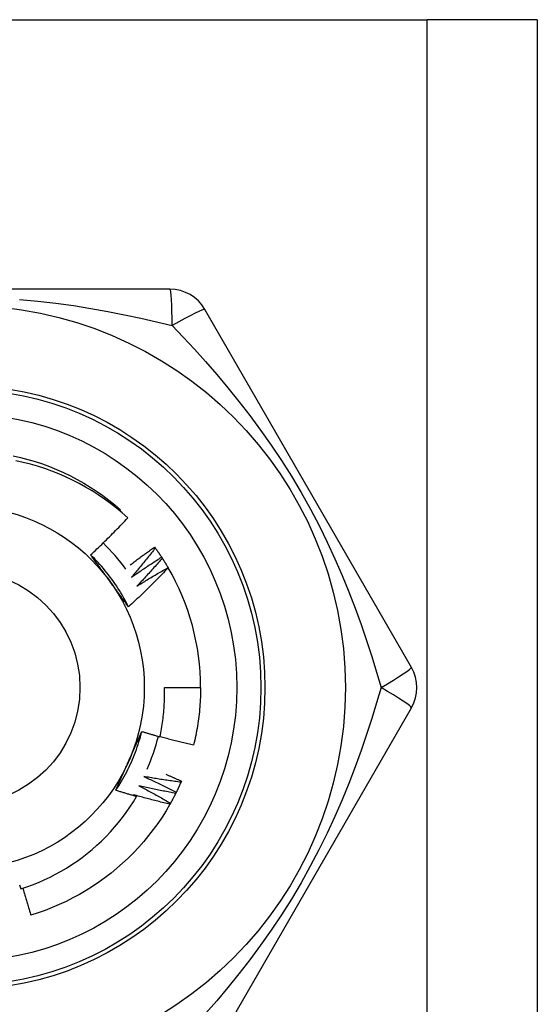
# Model space of a CAD drawing. Header units: inches. Extents: x 2 to 121, y 2 to 79.
# Tile 55 of 97: x 33.901 to 34.215, y 54.401 to 54.999. Entities that reach past the tile are written whole.
import ezdxf

# ---------------------------------------------------------------- set-up
doc = ezdxf.new("R2010")
doc.units = ezdxf.units.IN
doc.header["$LTSCALE"] = 7.278232
doc.header["$MEASUREMENT"] = 0
doc.layers.add('Visible Edges(ANSI)', color=7, linetype='Continuous', lineweight=25)
doc.layers.add('Visible Tangent Edges(ANSI)', color=7, linetype='Continuous', lineweight=25)

msp = doc.modelspace()

# ---------------------------------------------------------------- linework, layer by layer
at = {"layer": 'Visible Edges(ANSI)'}
for p, q in [((33.58455, 54.99882), (34.14814, 54.99882)), ((34.21495, 54.99882), (34.14814, 54.99882)), ((34.21495, 54.99882), (34.21495, 28.54625)), ((33.99183, 54.8352), (33.74086, 54.8352)), ((34.13847, 54.60565), (34.01298, 54.82299)), ((33.96129, 54.70069), (33.96184, 54.70133)), ((33.98246, 54.67874), (33.9829, 54.67814)), ((33.98673, 54.6726), (33.98714, 54.67197)), ((33.99068, 54.66625), (33.99074, 54.66614)), ((33.98845, 54.59343), (34.01043, 54.59343)), ((34.01298, 54.36388), (34.13847, 54.58122)), ((33.99878, 54.53668), (33.99848, 54.53599)), ((33.99566, 54.52988), (33.99532, 54.52921)), ((33.96969, 54.52839), (33.97157, 54.52728)), ((33.99218, 54.52325), (33.99182, 54.5226))]:
    msp.add_line(p, q, dxfattribs=at)
at = {"layer": 'Visible Edges(ANSI)', "flags": 128}
for points in [[(33.89663, 54.73419), (33.90112, 54.73314), (33.90558, 54.73195), (33.91, 54.73061), (33.91437, 54.72914), (33.9187, 54.72753), (33.92297, 54.72579), (33.92718, 54.72392), (33.93134, 54.72191), (33.93543, 54.71978), (33.93945, 54.71751), (33.94339, 54.71512), (33.94726, 54.71261), (33.95104, 54.70997), (33.95473, 54.70721), (33.95834, 54.70433), (33.96184, 54.70133)], [(33.96617, 54.6964), (33.96277, 54.69943), (33.95928, 54.70234), (33.95571, 54.70514), (33.95204, 54.70781), (33.9483, 54.71038), (33.94448, 54.71282), (33.94058, 54.71513), (33.93661, 54.71733), (33.93256, 54.71939), (33.92845, 54.72133), (33.92428, 54.72314), (33.92004, 54.72482), (33.91576, 54.72635), (33.91144, 54.72775), (33.90707, 54.72901), (33.90267, 54.73012), (33.89825, 54.73109)], [(33.94362, 54.67398), (33.94459, 54.67488), (33.94556, 54.67579), (33.94653, 54.6767), (33.94749, 54.67761), (33.94845, 54.67852), (33.94941, 54.67944), (33.95036, 54.68036), (33.95131, 54.68128), (33.95226, 54.68221), (33.95321, 54.68313), (33.95415, 54.68406), (33.95509, 54.685), (33.95603, 54.68593), (33.95697, 54.68687), (33.9579, 54.68781), (33.95883, 54.68876), (33.95976, 54.6897), (33.96068, 54.69065), (33.9616, 54.69161), (33.96252, 54.69256), (33.96344, 54.69352), (33.96435, 54.69448), (33.96526, 54.69544), (33.96617, 54.6964)], [(33.9677, 54.66785), (33.9683, 54.66831), (33.96891, 54.66878), (33.96952, 54.66924), (33.97013, 54.6697), (33.97074, 54.67016), (33.97135, 54.67062), (33.97196, 54.67108), (33.97257, 54.67154), (33.97318, 54.672), (33.97379, 54.67246), (33.97441, 54.67291), (33.97502, 54.67337), (33.97564, 54.67382), (33.97626, 54.67427), (33.97687, 54.67472), (33.97749, 54.67517), (33.97811, 54.67562), (33.97873, 54.67607), (33.97935, 54.67652), (33.97997, 54.67697), (33.98059, 54.67741), (33.98121, 54.67786), (33.98184, 54.6783), (33.98246, 54.67874)], [(33.96665, 54.64241), (33.96592, 54.64387), (33.96516, 54.64533), (33.96439, 54.64677), (33.9636, 54.6482), (33.96278, 54.64962), (33.96195, 54.65103), (33.96109, 54.65242), (33.96021, 54.6538), (33.95932, 54.65517), (33.9584, 54.65653), (33.95747, 54.65787), (33.95651, 54.6592), (33.95554, 54.66052), (33.95455, 54.66182), (33.95353, 54.66311), (33.9525, 54.66438), (33.95146, 54.66563), (33.95039, 54.66687), (33.94931, 54.6681), (33.9482, 54.66931), (33.94708, 54.6705), (33.94595, 54.67168), (33.94479, 54.67284), (33.94362, 54.67398)], [(33.95525, 54.65803), (33.95477, 54.6587), (33.95428, 54.65937), (33.95379, 54.66004), (33.95331, 54.66071), (33.95282, 54.66138), (33.95233, 54.66204), (33.95185, 54.66271), (33.95136, 54.66338), (33.95088, 54.66405), (33.9504, 54.66471), (33.94991, 54.66538), (33.94943, 54.66604), (33.94894, 54.6667), (33.94846, 54.66737), (33.94798, 54.66803), (33.94749, 54.66869), (33.94701, 54.66936), (33.94652, 54.67002), (33.94604, 54.67068), (33.94556, 54.67134), (33.94507, 54.672), (33.94459, 54.67266), (33.94411, 54.67332), (33.94362, 54.67398)], [(33.9829, 54.67814), (33.98232, 54.67739), (33.98173, 54.67664), (33.98114, 54.67589), (33.98055, 54.67514), (33.97996, 54.67439), (33.97937, 54.67365), (33.97877, 54.6729), (33.97818, 54.67216), (33.97758, 54.67142), (33.97698, 54.67068), (33.97638, 54.66994), (33.97578, 54.6692), (33.97518, 54.66846), (33.97457, 54.66772), (33.97397, 54.66699), (33.97336, 54.66625), (33.97275, 54.66552), (33.97214, 54.66478), (33.97153, 54.66405), (33.97091, 54.66332), (33.9703, 54.66259), (33.96968, 54.66187), (33.96906, 54.66114), (33.96844, 54.66041)], [(33.96844, 54.66041), (33.96919, 54.66094), (33.96995, 54.66146), (33.9707, 54.66198), (33.97145, 54.6625), (33.97221, 54.66302), (33.97296, 54.66354), (33.97372, 54.66406), (33.97447, 54.66457), (33.97523, 54.66508), (33.97599, 54.6656), (33.97675, 54.66611), (33.97751, 54.66661), (33.97828, 54.66712), (33.97904, 54.66763), (33.9798, 54.66813), (33.98057, 54.66863), (33.98134, 54.66913), (33.9821, 54.66963), (33.98287, 54.67013), (33.98364, 54.67063), (33.98441, 54.67112), (33.98519, 54.67162), (33.98596, 54.67211), (33.98673, 54.6726)], [(33.9829, 54.67814), (33.98307, 54.67791), (33.98323, 54.67768), (33.9834, 54.67746), (33.98356, 54.67723), (33.98372, 54.677), (33.98388, 54.67677), (33.98405, 54.67654), (33.98421, 54.67631), (33.98437, 54.67608), (33.98453, 54.67585), (33.98469, 54.67562), (33.98485, 54.67539), (33.98501, 54.67516), (33.98517, 54.67493), (33.98532, 54.6747), (33.98548, 54.67447), (33.98564, 54.67423), (33.9858, 54.674), (33.98595, 54.67377), (33.98611, 54.67354), (33.98626, 54.6733), (33.98642, 54.67307), (33.98657, 54.67283), (33.98673, 54.6726)], [(33.98714, 54.67197), (33.98652, 54.67126), (33.98589, 54.67054), (33.98527, 54.66982), (33.98464, 54.6691), (33.98401, 54.66839), (33.98338, 54.66767), (33.98275, 54.66696), (33.98211, 54.66625), (33.98148, 54.66554), (33.98084, 54.66483), (33.9802, 54.66412), (33.97956, 54.66341), (33.97892, 54.66271), (33.97828, 54.662), (33.97764, 54.6613), (33.97699, 54.6606), (33.97635, 54.6599), (33.9757, 54.6592), (33.97505, 54.6585), (33.9744, 54.6578), (33.97375, 54.65711), (33.97309, 54.65641), (33.97244, 54.65572), (33.97178, 54.65502)], [(33.98714, 54.67197), (33.98729, 54.67174), (33.98745, 54.6715), (33.9876, 54.67127), (33.98775, 54.67103), (33.9879, 54.6708), (33.98805, 54.67056), (33.9882, 54.67032), (33.98835, 54.67008), (33.9885, 54.66985), (33.98865, 54.66961), (33.9888, 54.66937), (33.98894, 54.66913), (33.98909, 54.66889), (33.98924, 54.66865), (33.98938, 54.66841), (33.98953, 54.66817), (33.98967, 54.66793), (33.98982, 54.66769), (33.98996, 54.66745), (33.9901, 54.66721), (33.99025, 54.66697), (33.99039, 54.66673), (33.99053, 54.66649), (33.99067, 54.66624)], [(33.99074, 54.66614), (33.98977, 54.66512), (33.9888, 54.6641), (33.98782, 54.66309), (33.98684, 54.66207), (33.98586, 54.66106), (33.98487, 54.66006), (33.98388, 54.65905), (33.98289, 54.65805), (33.9819, 54.65705), (33.9809, 54.65605), (33.9799, 54.65506), (33.9789, 54.65407), (33.97789, 54.65308), (33.97689, 54.6521), (33.97588, 54.65112), (33.97486, 54.65014), (33.97384, 54.64916), (33.97283, 54.64819), (33.9718, 54.64722), (33.97078, 54.64625), (33.96975, 54.64528), (33.96872, 54.64432), (33.96768, 54.64336), (33.96665, 54.64241)], [(33.97178, 54.65502), (33.97256, 54.65551), (33.97334, 54.65599), (33.97412, 54.65648), (33.97489, 54.65696), (33.97567, 54.65743), (33.97646, 54.65791), (33.97724, 54.65839), (33.97802, 54.65886), (33.9788, 54.65934), (33.97959, 54.65981), (33.98038, 54.66028), (33.98116, 54.66075), (33.98195, 54.66121), (33.98274, 54.66168), (33.98353, 54.66214), (33.98432, 54.6626), (33.98511, 54.66306), (33.9859, 54.66352), (33.9867, 54.66398), (33.98749, 54.66444), (33.98829, 54.66489), (33.98908, 54.66535), (33.98988, 54.6658), (33.99068, 54.66625)], [(33.96665, 54.64241), (33.96617, 54.64305), (33.9657, 54.6437), (33.96522, 54.64435), (33.96475, 54.64499), (33.96428, 54.64564), (33.9638, 54.64629), (33.96333, 54.64693), (33.96286, 54.64758), (33.96238, 54.64823), (33.96191, 54.64888), (33.96144, 54.64953), (33.96096, 54.65018), (33.96049, 54.65083), (33.96001, 54.65148), (33.95954, 54.65213), (33.95906, 54.65279), (33.95859, 54.65344), (33.95811, 54.65409), (33.95764, 54.65475), (33.95716, 54.6554), (33.95669, 54.65606), (33.95621, 54.65671), (33.95573, 54.65737), (33.95525, 54.65803)], [(33.98572, 54.56355), (33.98598, 54.56477), (33.98623, 54.566), (33.98647, 54.56724), (33.98669, 54.56847), (33.9869, 54.56971), (33.98709, 54.57095), (33.98728, 54.57219), (33.98745, 54.57343), (33.98761, 54.57467), (33.98775, 54.57592), (33.98789, 54.57716), (33.98801, 54.57841), (33.98812, 54.57966), (33.98821, 54.58091), (33.98829, 54.58216), (33.98836, 54.58341), (33.98842, 54.58466), (33.98846, 54.58591), (33.98849, 54.58717), (33.98851, 54.58842), (33.98852, 54.58967), (33.98851, 54.59093), (33.98849, 54.59218), (33.98845, 54.59343)], [(34.01043, 54.59343), (34.01042, 54.59197), (34.0104, 54.5905), (34.01036, 54.58904), (34.01031, 54.58757), (34.01024, 54.58611), (34.01016, 54.58464), (34.01006, 54.58318), (34.00995, 54.58172), (34.00983, 54.58026), (34.00968, 54.5788), (34.00953, 54.57734), (34.00936, 54.57589), (34.00917, 54.57443), (34.00897, 54.57298), (34.00875, 54.57153), (34.00852, 54.57008), (34.00828, 54.56864), (34.00802, 54.5672), (34.00775, 54.56576), (34.00746, 54.56432), (34.00715, 54.56288), (34.00684, 54.56145), (34.0065, 54.56003), (34.00616, 54.5586)], [(33.95891, 54.53106), (33.95981, 54.53243), (33.96069, 54.5338), (33.96156, 54.53519), (33.9624, 54.5366), (33.96322, 54.53801), (33.96402, 54.53944), (33.9648, 54.54088), (33.96556, 54.54233), (33.9663, 54.54379), (33.96702, 54.54526), (33.96771, 54.54674), (33.96839, 54.54823), (33.96904, 54.54974), (33.96967, 54.55125), (33.97028, 54.55276), (33.97086, 54.55429), (33.97143, 54.55583), (33.97197, 54.55737), (33.97249, 54.55892), (33.97298, 54.56048), (33.97346, 54.56205), (33.97391, 54.56362), (33.97433, 54.5652), (33.97474, 54.56679)], [(33.96674, 54.54874), (33.96708, 54.54949), (33.96741, 54.55025), (33.96775, 54.55101), (33.96809, 54.55176), (33.96842, 54.55252), (33.96876, 54.55327), (33.96909, 54.55403), (33.96943, 54.55478), (33.96976, 54.55553), (33.9701, 54.55629), (33.97043, 54.55704), (33.97077, 54.55779), (33.9711, 54.55854), (33.97143, 54.55929), (33.97176, 54.56004), (33.9721, 54.56079), (33.97243, 54.56154), (33.97276, 54.56229), (33.97309, 54.56304), (33.97342, 54.56379), (33.97375, 54.56454), (33.97408, 54.56529), (33.97441, 54.56604), (33.97474, 54.56679)], [(33.97474, 54.56679), (33.97519, 54.56664), (33.97565, 54.5665), (33.97611, 54.56637), (33.97656, 54.56623), (33.97702, 54.56609), (33.97748, 54.56595), (33.97793, 54.56581), (33.97839, 54.56567), (33.97885, 54.56554), (33.9793, 54.5654), (33.97976, 54.56527), (33.98022, 54.56513), (33.98068, 54.565), (33.98114, 54.56486), (33.98159, 54.56473), (33.98205, 54.5646), (33.98251, 54.56446), (33.98297, 54.56433), (33.98343, 54.5642), (33.98389, 54.56407), (33.98435, 54.56394), (33.9848, 54.56381), (33.98526, 54.56368), (33.98572, 54.56355)], [(33.98578, 54.56379), (33.98662, 54.56356), (33.98746, 54.56332), (33.98831, 54.56309), (33.98915, 54.56286), (33.99, 54.56263), (33.99085, 54.56241), (33.99169, 54.56218), (33.99254, 54.56196), (33.99339, 54.56174), (33.99424, 54.56152), (33.99508, 54.5613), (33.99593, 54.56108), (33.99678, 54.56087), (33.99763, 54.56065), (33.99848, 54.56044), (33.99933, 54.56023), (34.00019, 54.56002), (34.00104, 54.55981), (34.00189, 54.55961), (34.00274, 54.5594), (34.00359, 54.5592), (34.00445, 54.559), (34.0053, 54.5588), (34.00616, 54.5586)], [(33.95891, 54.53106), (33.95923, 54.53179), (33.95955, 54.53253), (33.95988, 54.53326), (33.9602, 54.53399), (33.96052, 54.53473), (33.96085, 54.53546), (33.96117, 54.5362), (33.9615, 54.53693), (33.96182, 54.53766), (33.96215, 54.5384), (33.96247, 54.53913), (33.9628, 54.53987), (33.96312, 54.54061), (33.96345, 54.54134), (33.96378, 54.54208), (33.96411, 54.54282), (33.96443, 54.54355), (33.96476, 54.54429), (33.96509, 54.54503), (33.96542, 54.54577), (33.96575, 54.54651), (33.96608, 54.54725), (33.96641, 54.54799), (33.96674, 54.54874)], [(33.97587, 54.53945), (33.97671, 54.53907), (33.97754, 54.53869), (33.97837, 54.53831), (33.9792, 54.53792), (33.98003, 54.53754), (33.98086, 54.53715), (33.98169, 54.53676), (33.98251, 54.53637), (33.98334, 54.53597), (33.98417, 54.53558), (33.98499, 54.53518), (33.98582, 54.53478), (33.98664, 54.53438), (33.98746, 54.53398), (33.98829, 54.53358), (33.98911, 54.53318), (33.98993, 54.53277), (33.99075, 54.53236), (33.99157, 54.53195), (33.99239, 54.53154), (33.99321, 54.53113), (33.99402, 54.53071), (33.99484, 54.5303), (33.99566, 54.52988)], [(33.99848, 54.53599), (33.99754, 54.53611), (33.99659, 54.53624), (33.99565, 54.53636), (33.99471, 54.53649), (33.99376, 54.53662), (33.99282, 54.53676), (33.99188, 54.53689), (33.99093, 54.53703), (33.98999, 54.53716), (33.98905, 54.5373), (33.9881, 54.53745), (33.98716, 54.53759), (33.98622, 54.53773), (33.98528, 54.53788), (33.98434, 54.53803), (33.9834, 54.53818), (33.98245, 54.53833), (33.98151, 54.53849), (33.98057, 54.53864), (33.97963, 54.5388), (33.97869, 54.53896), (33.97775, 54.53912), (33.97681, 54.53929), (33.97587, 54.53945)], [(33.98935, 54.54079), (33.98975, 54.54062), (33.99014, 54.54045), (33.99054, 54.54029), (33.99093, 54.54012), (33.99133, 54.53995), (33.99172, 54.53978), (33.99211, 54.53961), (33.99251, 54.53944), (33.9929, 54.53927), (33.99329, 54.5391), (33.99369, 54.53893), (33.99408, 54.53876), (33.99447, 54.53859), (33.99486, 54.53842), (33.99526, 54.53824), (33.99565, 54.53807), (33.99604, 54.5379), (33.99643, 54.53772), (33.99682, 54.53755), (33.99721, 54.53738), (33.99761, 54.5372), (33.998, 54.53703), (33.99839, 54.53685), (33.99878, 54.53668)], [(33.99848, 54.53599), (33.99837, 54.53573), (33.99826, 54.53547), (33.99815, 54.53522), (33.99803, 54.53496), (33.99792, 54.53471), (33.9978, 54.53445), (33.99769, 54.53419), (33.99757, 54.53394), (33.99746, 54.53368), (33.99734, 54.53343), (33.99722, 54.53317), (33.9971, 54.53292), (33.99699, 54.53266), (33.99687, 54.53241), (33.99675, 54.53216), (33.99663, 54.5319), (33.99651, 54.53165), (33.99639, 54.5314), (33.99626, 54.53114), (33.99614, 54.53089), (33.99602, 54.53064), (33.9959, 54.53039), (33.99577, 54.53014), (33.99565, 54.52988)], [(33.97157, 54.52728), (33.97104, 54.52743), (33.97051, 54.52758), (33.96998, 54.52773), (33.96945, 54.52789), (33.96892, 54.52804), (33.96839, 54.52819), (33.96786, 54.52835), (33.96734, 54.5285), (33.96681, 54.52866), (33.96628, 54.52881), (33.96575, 54.52897), (33.96523, 54.52913), (33.9647, 54.52928), (33.96417, 54.52944), (33.96364, 54.5296), (33.96312, 54.52976), (33.96259, 54.52992), (33.96206, 54.53008), (33.96154, 54.53024), (33.96101, 54.53041), (33.96049, 54.53057), (33.95996, 54.53073), (33.95944, 54.5309), (33.95891, 54.53106)], [(33.97292, 54.53384), (33.97374, 54.53342), (33.97455, 54.53299), (33.97536, 54.53257), (33.97617, 54.53214), (33.97697, 54.53171), (33.97778, 54.53128), (33.97859, 54.53085), (33.9794, 54.53041), (33.9802, 54.52998), (33.98101, 54.52954), (33.98181, 54.5291), (33.98261, 54.52866), (33.98341, 54.52822), (33.98422, 54.52778), (33.98502, 54.52733), (33.98582, 54.52688), (33.98661, 54.52644), (33.98741, 54.52599), (33.98821, 54.52553), (33.98901, 54.52508), (33.9898, 54.52463), (33.9906, 54.52417), (33.99139, 54.52371), (33.99218, 54.52325)], [(33.99532, 54.52921), (33.99439, 54.52938), (33.99345, 54.52955), (33.99251, 54.52973), (33.99158, 54.52991), (33.99064, 54.53009), (33.98971, 54.53027), (33.98877, 54.53045), (33.98784, 54.53064), (33.9869, 54.53082), (33.98597, 54.53101), (33.98503, 54.5312), (33.9841, 54.53139), (33.98317, 54.53159), (33.98223, 54.53178), (33.9813, 54.53198), (33.98037, 54.53218), (33.97944, 54.53238), (33.97851, 54.53258), (33.97758, 54.53279), (33.97664, 54.533), (33.97571, 54.5332), (33.97478, 54.53341), (33.97385, 54.53363), (33.97292, 54.53384)], [(33.99532, 54.52921), (33.9952, 54.52896), (33.99507, 54.52871), (33.99495, 54.52846), (33.99482, 54.52821), (33.99469, 54.52796), (33.99456, 54.52771), (33.99444, 54.52746), (33.99431, 54.52721), (33.99418, 54.52696), (33.99405, 54.52671), (33.99392, 54.52646), (33.99379, 54.52621), (33.99366, 54.52597), (33.99352, 54.52572), (33.99339, 54.52547), (33.99326, 54.52522), (33.99312, 54.52498), (33.99299, 54.52473), (33.99286, 54.52448), (33.99272, 54.52424), (33.99259, 54.52399), (33.99245, 54.52375), (33.99231, 54.5235), (33.99218, 54.52326)], [(33.90117, 54.47117), (33.90482, 54.47238), (33.90842, 54.47372), (33.91199, 54.47516), (33.91551, 54.4767), (33.91897, 54.47835), (33.92238, 54.48011), (33.92574, 54.48196), (33.92903, 54.48391), (33.93227, 54.48597), (33.93544, 54.48812), (33.93854, 54.49037), (33.94157, 54.49271), (33.94454, 54.49514), (33.94743, 54.49767), (33.95025, 54.50029), (33.95298, 54.50299), (33.95563, 54.50577), (33.95819, 54.50863), (33.96065, 54.51156), (33.96303, 54.51457), (33.96531, 54.51765), (33.96749, 54.52079), (33.96958, 54.524), (33.97157, 54.52728)], [(33.99182, 54.5226), (33.99089, 54.52282), (33.98996, 54.52304), (33.98904, 54.52327), (33.98811, 54.52349), (33.98719, 54.52372), (33.98626, 54.52395), (33.98534, 54.52418), (33.98441, 54.52441), (33.98349, 54.52465), (33.98257, 54.52489), (33.98164, 54.52512), (33.98072, 54.52537), (33.9798, 54.52561), (33.97888, 54.52585), (33.97796, 54.5261), (33.97704, 54.52634), (33.97612, 54.52659), (33.9752, 54.52684), (33.97428, 54.5271), (33.97336, 54.52735), (33.97244, 54.52761), (33.97152, 54.52787), (33.9706, 54.52813), (33.96969, 54.52839)], [(33.99182, 54.5226), (33.98948, 54.51862), (33.98702, 54.51472), (33.98442, 54.51091), (33.98171, 54.50718), (33.97888, 54.50354), (33.97593, 54.49999), (33.97287, 54.49654), (33.9697, 54.49319), (33.96643, 54.48994), (33.96305, 54.48679), (33.95958, 54.48375), (33.95602, 54.48082), (33.95236, 54.478), (33.94862, 54.4753), (33.9448, 54.47272), (33.9409, 54.47026), (33.93692, 54.46792), (33.93287, 54.46571), (33.92876, 54.46363), (33.92458, 54.46169), (33.92033, 54.45987), (33.91604, 54.4582), (33.91168, 54.45667), (33.90728, 54.45529)], [(33.90052, 54.47367), (33.90068, 54.47304), (33.90085, 54.47242), (33.90101, 54.47179), (33.90117, 54.47117)], [(33.90247, 54.47158), (33.90266, 54.4709), (33.90285, 54.47022), (33.90304, 54.46954), (33.90323, 54.46886), (33.90342, 54.46818), (33.90362, 54.4675), (33.90381, 54.46682), (33.90401, 54.46614), (33.9042, 54.46546), (33.9044, 54.46478), (33.9046, 54.4641), (33.9048, 54.46342), (33.905, 54.46274), (33.9052, 54.46206), (33.90541, 54.46138), (33.90561, 54.4607), (33.90582, 54.46003), (33.90602, 54.45935), (33.90623, 54.45867), (33.90644, 54.45799), (33.90665, 54.45732), (33.90686, 54.45664), (33.90707, 54.45597), (33.90728, 54.45529)]]:
    msp.add_lwpolyline(points, dxfattribs=at)
at = {"layer": 'Visible Edges(ANSI)'}
for radius in [0.232, 0.16606, 0.10989]:
    msp.add_circle((33.86635, 54.59343), radius, dxfattribs=at)
for centre, radius, start, end in [((33.99183, 54.81078), 0.02442, 30, 90), ((33.86635, 54.59343), 0.1221, 36.0181, 45.9569), ((33.86635, 54.59343), 0.14408, 0, 30.30708), ((34.11732, 54.59343), 0.02442, 330, 30), ((33.86635, 54.59343), 0.1221, 336.0181, 345.9569)]:
    msp.add_arc(centre, radius, start, end, dxfattribs=at)
at = {"layer": 'Visible Tangent Edges(ANSI)'}
msp.add_line((34.14814, 28.54625), (34.14814, 54.99882), dxfattribs=at)
at = {"layer": 'Visible Tangent Edges(ANSI)', "flags": 128}
for points in [[(33.9005, 54.82895), (33.91156, 54.82795), (33.92245, 54.8267), (33.93317, 54.82524), (33.94369, 54.82358), (33.95402, 54.82175), (33.96415, 54.81977), (33.97406, 54.81766), (33.98374, 54.81544), (33.99319, 54.81314)], [(33.99319, 54.81314), (33.99991, 54.8061), (34.00668, 54.79881), (34.01347, 54.79126), (34.02027, 54.78346), (34.02703, 54.7754), (34.03374, 54.76708), (34.04038, 54.75851), (34.04691, 54.74969), (34.05332, 54.74061), (34.05957, 54.73127), (34.06564, 54.72168), (34.07152, 54.71183), (34.07713, 54.70179), (34.08242, 54.69172), (34.08738, 54.68163), (34.09204, 54.67155), (34.09641, 54.6615), (34.1005, 54.65149), (34.10433, 54.64154), (34.10791, 54.63168), (34.11125, 54.62192), (34.11438, 54.61228), (34.11731, 54.60278), (34.12004, 54.59343)], [(34.12004, 54.59343), (34.11731, 54.5841), (34.11438, 54.57459), (34.11123, 54.56493), (34.10787, 54.55515), (34.10427, 54.54526), (34.10043, 54.53529), (34.09633, 54.52526), (34.09195, 54.51519), (34.08729, 54.5051), (34.08233, 54.49502), (34.07706, 54.48496), (34.07147, 54.47495), (34.06558, 54.46507), (34.0595, 54.45546), (34.05324, 54.44611), (34.04684, 54.43704), (34.04032, 54.42823), (34.0337, 54.41968), (34.027, 54.41139), (34.02025, 54.40336), (34.01347, 54.39558)]]:
    msp.add_lwpolyline(points, dxfattribs=at)
at = {"layer": 'Visible Tangent Edges(ANSI)'}
for radius in [0.18316, 0.18071, 0.07082]:
    msp.add_circle((33.86635, 54.59343), radius, dxfattribs=at)
for centre, major_axis, start_param, end_param in [((33.99183, 54.81078), (0, 0.02442), 4.809173, 6.283185), ((33.99183, 54.81078), (0.02115, 0.01221), 0, 1.474012), ((34.11732, 54.59343), (0.02115, 0.01221), 4.809173, 6.283185), ((34.11732, 54.59343), (0.02115, -0.01221), 0, 1.474012)]:
    msp.add_ellipse(centre, major_axis=major_axis, ratio=0.056054, start_param=start_param, end_param=end_param, dxfattribs=at)

doc.saveas('drawing.dxf')
